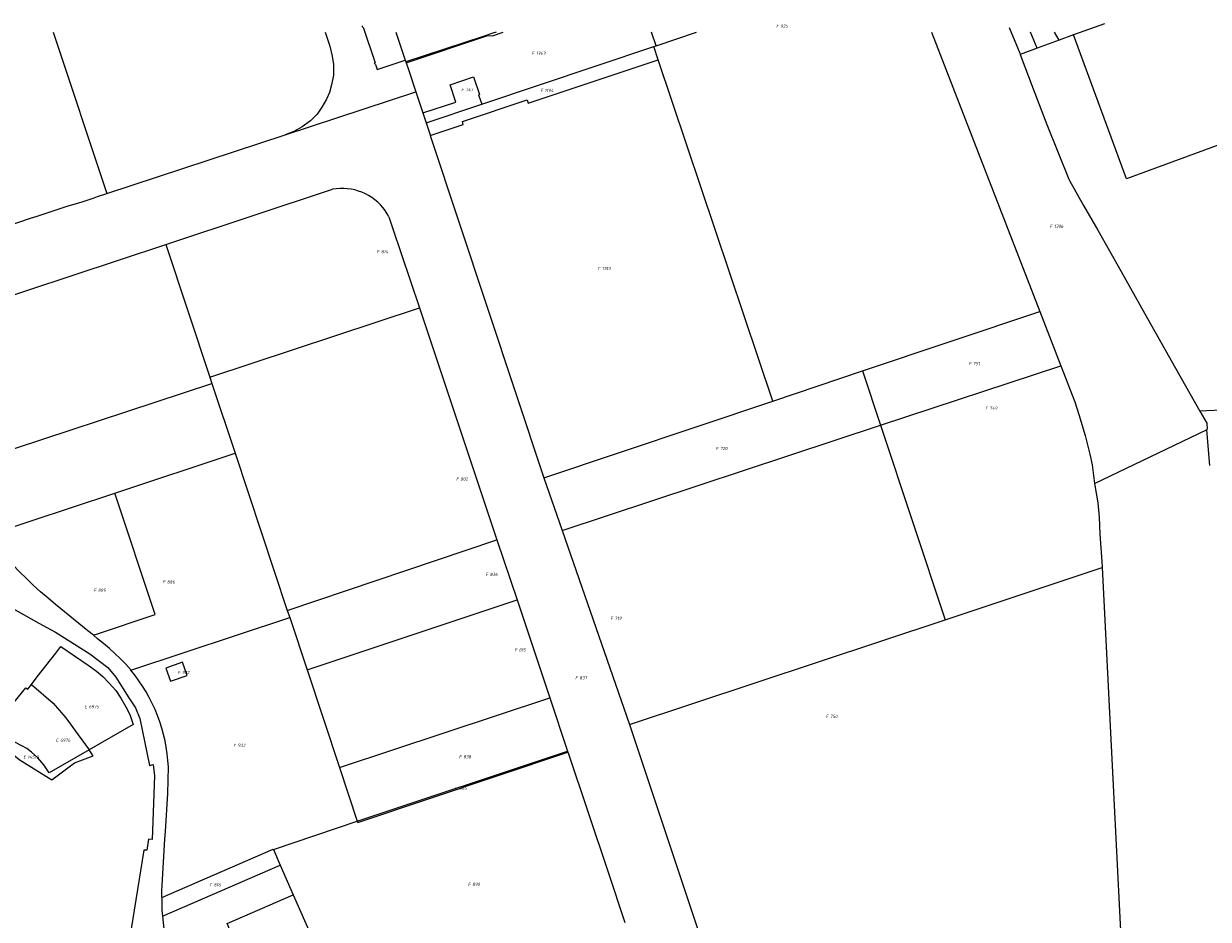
# Model space of a CAD drawing. Header units: metres. Extents: x 103584 to 105269, y 427126 to 429210.
# Tile 48 of 50: x 104253 to 104590, y 428953 to 429207. Entities that reach past the tile are written whole.
import ezdxf
from ezdxf.enums import TextEntityAlignment as Align

# ---------------------------------------------------------------- set-up
doc = ezdxf.new("R2010")
doc.units = ezdxf.units.M
doc.layers.add('B-WE-KG-GRENS_PERCEEL-G', color=1, linetype='Continuous', lineweight=18)
doc.layers.add('B-WE-KG-GRENS_PERCEEL-S', color=7, linetype='Continuous', lineweight=25)
doc.styles.add('NLCS-ISO', font='NLCS-ISO.ttf')

# ---------------------------------------------------------------- blocks, each defined once
blk = doc.blocks.new('SKG-PERCEELNUMMER-SO')
at = {"style": 'NLCS-ISO', "oblique": 10, "flags": 1}
for tag, p in [('GEMEENTECODE', (0, 2.55)), ('PERCEELGROOTTE', (0, -2.45))]:
    blk.add_attdef(tag, text='', height=1.8, dxfattribs=at).set_placement(p, align=Align.MIDDLE_CENTER)
at = {"style": 'NLCS-ISO', "oblique": 10}
blk.add_attdef('SECTIE', text='', height=1.8, dxfattribs=at).set_placement((-0.5, 0), align=Align.MIDDLE_RIGHT)
blk.add_attdef('PERCEELNUMMER', text='', height=1.8, dxfattribs=at).set_placement((0.5, 0), align=Align.MIDDLE_LEFT)

msp = doc.modelspace()

# ---------------------------------------------------------------- linework, layer by layer
at = {"layer": 'B-WE-KG-GRENS_PERCEEL-G', "flags": 128}
for points in [[(104349.437, 429206.242), (104349.307, 429206.205), (104349.167, 429206.599), (104349.268, 429206.66)], [(104349.437, 429206.242), (104352.802, 429196.112)], [(104533.039, 429206.24), (104535.984, 429198.869), (104536.1, 429198.563)], [(104560.063, 429207.279), (104551.275, 429204.082)], [(104261.297, 429204.893), (104276.55, 429159.008)], [(104338.598, 429204.893), (104339.911, 429200.921), (104340.638, 429198.042), (104341.018, 429195.701), (104340.956, 429192.663), (104340.45, 429189.879), (104339.818, 429187.665), (104338.996, 429185.83), (104337.7, 429183.522), (104336.309, 429181.561), (104334.412, 429179.663), (104332.041, 429177.925), (104329.7, 429176.597), (104327.298, 429175.712)], [(104358.739, 429204.893), (104361.379, 429196.934)], [(104383.508, 429203.668), (104361.546, 429196.433)], [(104361.636, 429196.162), (104384.882, 429203.887), (104386.131, 429203.86), (104389.25, 429204.893)], [(104386.27, 429204.578), (104383.508, 429203.668)], [(104387.227, 429204.893), (104386.27, 429204.578)], [(104432.667, 429201.024), (104431.377, 429204.893)], [(104432.667, 429201.024), (104444.19, 429204.893)], [(104510.938, 429204.893), (104541.71, 429125.444)], [(104540.959, 429200.33), (104539.097, 429204.893)], [(104547.225, 429202.609), (104540.959, 429200.33)], [(104547.225, 429202.609), (104545.919, 429204.893)], [(104551.275, 429204.082), (104547.225, 429202.609)], [(104655.805, 429196.059), (104566.318, 429163.155), (104551.275, 429204.082)], [(104383.104, 429184.381), (104431.978, 429200.793)], [(104431.978, 429200.793), (104432.667, 429201.024)], [(104433.237, 429197.04), (104431.978, 429200.793)], [(104540.959, 429200.33), (104536.1, 429198.563)], [(104352.929, 429195.693), (104352.803, 429195.642), (104352.664, 429196.06), (104352.802, 429196.112)], [(104352.929, 429195.693), (104353.407, 429194.287), (104361.379, 429196.934)], [(104361.379, 429196.934), (104361.392, 429196.896)], [(104361.392, 429196.896), (104361.546, 429196.433)], [(104361.546, 429196.433), (104361.636, 429196.162)], [(104361.636, 429196.162), (104362.282, 429194.213)], [(104377.627, 429179.486), (104396.023, 429185.607), (104396.287, 429184.717), (104432.931, 429196.938)], [(104432.931, 429196.938), (104433.237, 429197.04)], [(104433.244, 429197.019), (104433.237, 429197.04)], [(104465.793, 429099.993), (104433.244, 429197.019)], [(104536.1, 429198.563), (104539.837, 429188.726), (104543.689, 429178.582), (104549.988, 429163.071)], [(104362.282, 429194.213), (104364.372, 429187.91)], [(104366.357, 429181.926), (104375.725, 429184.921), (104374.098, 429189.903), (104380.808, 429192.158), (104382.453, 429187.119), (104382.159, 429187.023), (104383.104, 429184.381)], [(104327.298, 429175.712), (104364.372, 429187.91)], [(104364.372, 429187.91), (104366.357, 429181.926)], [(104367.302, 429179.075), (104383.104, 429184.381)], [(104366.357, 429181.926), (104367.302, 429179.075)], [(104367.302, 429179.075), (104368.438, 429175.65)], [(104377.875, 429178.577), (104377.627, 429179.486)], [(104276.55, 429159.008), (104327.298, 429175.712)], [(104368.438, 429175.65), (104368.504, 429175.451)], [(104368.504, 429175.451), (104377.875, 429178.577)], [(104368.504, 429175.451), (104400.759, 429078.19)], [(104549.988, 429163.071), (104550.155, 429162.66), (104554.16, 429155.621), (104558.165, 429148.582), (104564.81, 429136.792), (104571.455, 429125.001), (104580.293, 429109.357), (104587.191, 429097.147)], [(104247.634, 429149.541), (104254.892, 429151.965), (104256.733, 429152.576), (104265.315, 429155.403), (104269.578, 429156.671), (104272.973, 429157.784), (104273.919, 429158.136), (104276.55, 429159.008)], [(104293.338, 429144.529), (104294.155, 429144.8), (104340.739, 429160.216)], [(104356.759, 429152.329), (104356.236, 429153.253), (104355.65, 429154.138), (104355.003, 429154.979), (104354.298, 429155.773), (104353.539, 429156.515), (104352.73, 429157.202), (104351.875, 429157.83), (104350.977, 429158.397), (104350.042, 429158.899), (104349.074, 429159.334), (104348.077, 429159.7), (104347.058, 429159.995), (104346.02, 429160.217), (104344.969, 429160.366), (104343.91, 429160.44), (104342.849, 429160.44), (104341.79, 429160.365), (104340.739, 429160.216)], [(104356.759, 429152.329), (104357.789, 429149.239)], [(104357.789, 429149.239), (104365.418, 429126.528)], [(104227.408, 429122.672), (104293.338, 429144.529)], [(104293.338, 429144.529), (104305.87, 429106.749)], [(104305.87, 429106.749), (104365.418, 429126.528)], [(104365.418, 429126.528), (104387.447, 429060.54)], [(104491.321, 429108.551), (104541.71, 429125.444)], [(104541.71, 429125.444), (104547.676, 429110.042)], [(104465.793, 429099.993), (104491.321, 429108.551)], [(104491.321, 429108.551), (104496.46, 429093.095)], [(104496.46, 429093.095), (104547.676, 429110.042)], [(104547.676, 429110.042), (104551.641, 429099.805), (104552.842, 429096.135), (104554.551, 429090.186), (104555.942, 429084.869), (104556.607, 429081.8), (104556.987, 429078.826), (104557.272, 429076.516)], [(104234.374, 429081.237), (104306.445, 429105.016)], [(104305.87, 429106.749), (104306.445, 429105.016)], [(104306.445, 429105.016), (104313.045, 429085.119)], [(104666.721, 429101.51), (104658.771, 429101.091), (104658.801, 429100.43), (104597.319, 429097.611), (104587.191, 429097.147)], [(104400.759, 429078.19), (104465.793, 429099.993)], [(104587.191, 429097.147), (104589.131, 429093.713), (104589.248, 429091.94)], [(104405.973, 429063.154), (104496.46, 429093.095)], [(104496.46, 429093.095), (104514.825, 429037.798)], [(104557.272, 429076.516), (104589.046, 429091.842)], [(104589.046, 429091.842), (104589.248, 429091.94)], [(104589.046, 429091.842), (104589.955, 429081.657)], [(104278.84, 429073.828), (104313.045, 429085.119)], [(104313.045, 429085.119), (104327.866, 429040.437)], [(104400.759, 429078.19), (104405.973, 429063.154)], [(104557.272, 429076.516), (104558.197, 429071.044), (104558.57, 429066.972), (104558.768, 429062.139), (104559.334, 429054.353), (104559.422, 429052.609)], [(104242.689, 429061.895), (104278.84, 429073.828)], [(104272.751, 429033.379), (104290.324, 429039.268), (104278.84, 429073.828)], [(104272.751, 429033.379), (104271.188, 429034.656), (104261.993, 429042.137), (104259.857, 429043.899), (104257.763, 429045.711), (104255.714, 429047.572), (104253.709, 429049.482), (104251.751, 429051.439), (104249.84, 429053.443), (104247.977, 429055.491), (104246.163, 429057.583), (104244.4, 429059.719), (104242.689, 429061.895)], [(104405.973, 429063.154), (104425.1, 429008)], [(104327.866, 429040.437), (104387.447, 429060.54)], [(104387.447, 429060.54), (104393.151, 429043.452)], [(104514.825, 429037.798), (104559.422, 429052.609)], [(104559.422, 429052.609), (104568.64, 428870.485)], [(104247.004, 429042.579), (104257.226, 429036.827), (104261.99, 429034.255), (104271.789, 429028.065), (104276.864, 429024.228), (104279.166, 429021.45), (104282.867, 429015.599), (104284.728, 429012.744), (104285.988, 429009.693), (104288.72, 428996.398), (104289.762, 428996.672), (104290.14, 428993.465), (104289.498, 428975.306), (104288.439, 428975.392), (104287.897, 428972.252), (104287.118, 428972.296), (104283.048, 428946.989)], [(104333.471, 429023.54), (104393.151, 429043.452)], [(104393.151, 429043.452), (104402.442, 429015.621)], [(104283.432, 429023.446), (104328.538, 429038.412)], [(104327.866, 429040.437), (104328.538, 429038.412)], [(104328.538, 429038.412), (104333.471, 429023.54)], [(104425.1, 429008), (104514.825, 429037.798)], [(104283.432, 429023.446), (104283.403, 429023.482), (104283.373, 429023.518), (104281.933, 429025.13), (104280.439, 429026.692), (104278.892, 429028.201), (104277.294, 429029.656), (104275.647, 429031.055), (104273.952, 429032.397), (104272.751, 429033.379)], [(104255.127, 429019.423), (104256.804, 429021.57), (104262.089, 429028.302), (104263.463, 429030.24), (104271.248, 429024.925), (104273.637, 429023.207), (104275.407, 429021.654), (104277.275, 429019.8), (104279.101, 429017.666), (104280.566, 429015.513), (104281.99, 429013.082), (104283.155, 429010.831), (104284.097, 429008.042), (104271.516, 429000.816)], [(104292.159, 428958.817), (104292.194, 428960.597), (104292.281, 428962.375), (104293.095, 428975.397), (104293.231, 428977.574), (104293.908, 428988.418), (104294.072, 428995.949), (104293.945, 428997.819), (104293.743, 428999.683), (104293.467, 429001.538), (104293.116, 429003.379), (104292.691, 429005.205), (104292.193, 429007.013), (104291.623, 429008.799), (104290.982, 429010.56), (104290.27, 429012.295), (104289.49, 429013.999), (104288.641, 429015.671), (104287.726, 429017.307), (104286.746, 429018.905), (104285.702, 429020.463), (104284.597, 429021.977), (104283.432, 429023.446)], [(104333.471, 429023.54), (104342.678, 428995.786)], [(104243.741, 429006.412), (104244.404, 429007.234), (104253.559, 429018.441), (104254.079, 429018.081), (104255.127, 429019.423)], [(104255.127, 429019.423), (104261.362, 429014.037), (104264.923, 429009.953), (104268.444, 429005.087), (104271.516, 429000.816)], [(104342.678, 428995.786), (104402.442, 429015.621)], [(104402.442, 429015.621), (104407.502, 429000.464)], [(104425.1, 429008), (104472.566, 428865.602)], [(104242.835, 429005.288), (104251.704, 428998.095), (104260.95, 428992.238), (104267.407, 428997.071), (104272.714, 428999.151)], [(104271.516, 429000.816), (104260.162, 428994.294), (104258.636, 428996.526), (104256.929, 428998.499), (104255.181, 429000.193), (104253.828, 429001.182), (104252.373, 429001.972), (104244.371, 429006.088)], [(104272.714, 428999.151), (104271.516, 429000.816)], [(104347.752, 428980.489), (104407.502, 429000.464)], [(104407.502, 429000.464), (104407.606, 429000.151)], [(104347.856, 428980.176), (104407.606, 429000.151)], [(104407.606, 429000.151), (104407.663, 428999.981)], [(104407.663, 428999.981), (104418.997, 428966.028), (104423.771, 428951.722)], [(104342.678, 428995.786), (104347.752, 428980.489)], [(104323.9, 428972.515), (104347.752, 428980.489)], [(104347.752, 428980.489), (104347.856, 428980.176)], [(104292.159, 428958.817), (104323.848, 428972.596), (104323.862, 428972.602), (104323.9, 428972.515)], [(104323.9, 428972.515), (104325.871, 428968.009)], [(104292.363, 428953.523), (104325.871, 428968.009)], [(104325.871, 428968.009), (104329.568, 428959.556)], [(104292.159, 428958.817), (104292.158, 428958.659)], [(104292.158, 428958.659), (104292.178, 428956.945), (104292.246, 428955.233), (104292.363, 428953.523)], [(104296.628, 428936.272), (104312.079, 428942.933), (104311.917, 428943.31), (104312.266, 428943.46), (104311.672, 428944.837), (104311.323, 428944.687), (104309.961, 428947.846), (104310.953, 428948.274), (104310.537, 428949.238), (104311.502, 428949.653), (104310.735, 428951.433), (104329.568, 428959.556)], [(104329.568, 428959.556), (104336.313, 428944.134)], [(104292.363, 428953.523), (104292.539, 428951.729), (104292.768, 428949.941)]]:
    msp.add_lwpolyline(points, dxfattribs=at)
msp.add_lwpolyline([(104294.668, 429020.314), (104299.376, 429021.937), (104298.079, 429025.701), (104293.371, 429024.078)], close=True, dxfattribs=at)

# ---------------------------------------------------------------- block references
at = {"layer": 'B-WE-KG-GRENS_PERCEEL-S', "xscale": 0.5, "yscale": 0.5, "zscale": 0.5}
for p, values in [((104467.774, 429206.588), {'PERCEELNUMMER': '925', 'SECTIE': 'F'}), ((104398.308, 429198.876), {'PERCEELNUMMER': '1343', 'SECTIE': 'F'}), ((104378.272, 429188.49), {'PERCEELNUMMER': '747', 'SECTIE': 'F'}), ((104400.77, 429188.31), {'PERCEELNUMMER': '1194', 'SECTIE': 'F'}), ((104545.531, 429149.673), {'PERCEELNUMMER': '1306', 'SECTIE': 'F'}), ((104354.252, 429142.456), {'PERCEELNUMMER': '814', 'SECTIE': 'F'}), ((104417.055, 429137.665), {'PERCEELNUMMER': '1193', 'SECTIE': 'F'}), ((104522.498, 429110.626), {'PERCEELNUMMER': '751', 'SECTIE': 'F'}), ((104527.199, 429097.955), {'PERCEELNUMMER': '749', 'SECTIE': 'F'}), ((104450.62, 429086.484), {'PERCEELNUMMER': '720', 'SECTIE': 'F'}), ((104376.822, 429077.819), {'PERCEELNUMMER': '802', 'SECTIE': 'F'}), ((104385.203, 429050.693), {'PERCEELNUMMER': '836', 'SECTIE': 'F'}), ((104293.431, 429048.537), {'PERCEELNUMMER': '886', 'SECTIE': 'F'}), ((104273.819, 429046.185), {'PERCEELNUMMER': '885', 'SECTIE': 'F'}), ((104420.654, 429038.212), {'PERCEELNUMMER': '719', 'SECTIE': 'F'}), ((104393.422, 429029.201), {'PERCEELNUMMER': '815', 'SECTIE': 'F'}), ((104297.694, 429022.808), {'PERCEELNUMMER': '932', 'SECTIE': 'F'}), ((104410.646, 429021.273), {'PERCEELNUMMER': '837', 'SECTIE': 'F'}), ((104271.225, 429013.058), {'PERCEELNUMMER': '6975', 'SECTIE': 'E'}), ((104481.874, 429010.315), {'PERCEELNUMMER': '750', 'SECTIE': 'F'}), ((104263.082, 429003.564), {'PERCEELNUMMER': '6976', 'SECTIE': 'E'}), ((104313.541, 429002.157), {'PERCEELNUMMER': '933', 'SECTIE': 'F'}), ((104253.823, 428998.739), {'PERCEELNUMMER': '14519', 'SECTIE': 'E'}), ((104377.631, 428998.873), {'PERCEELNUMMER': '838', 'SECTIE': 'F'}), ((104376.431, 428989.93), {'PERCEELNUMMER': '865', 'SECTIE': 'F'}), ((104306.725, 428962.425), {'PERCEELNUMMER': '816', 'SECTIE': 'F'}), ((104380.185, 428962.577), {'PERCEELNUMMER': '890', 'SECTIE': 'F'})]:
    msp.add_blockref('SKG-PERCEELNUMMER-SO', p, dxfattribs=at).add_auto_attribs(values)

doc.saveas('drawing.dxf')
